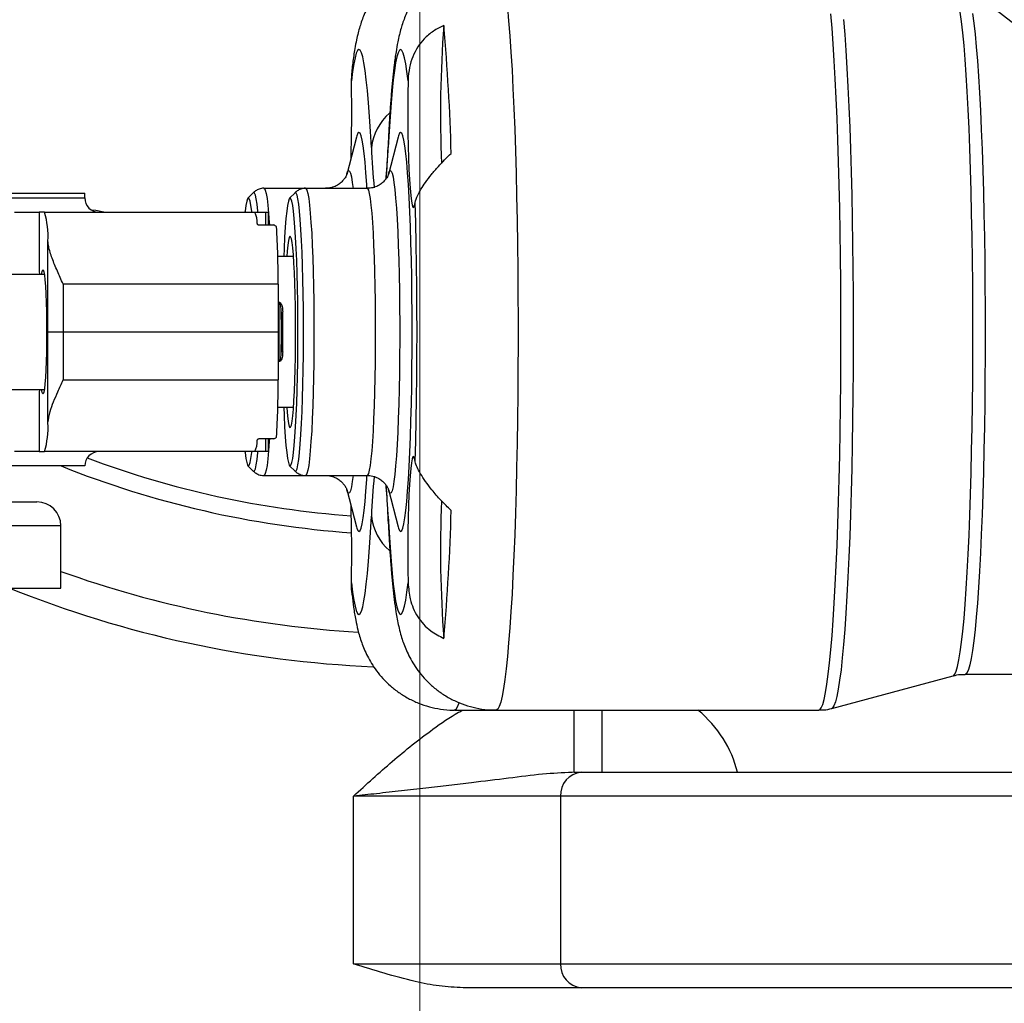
# Model space of a CAD drawing. Header units: millimetres. Extents: x -1 to 10933, y 0 to 7722.
# Tile 73 of 122: x 3870 to 4076, y 5992 to 6197. Entities that reach past the tile are written whole.
import ezdxf

# ---------------------------------------------------------------- set-up
doc = ezdxf.new("R2010")
doc.units = ezdxf.units.MM
doc.header["$LTSCALE"] = 13
doc.header["$PDSIZE"] = -1
doc.dimstyles.new('efort-st-1', dxfattribs={"dimtxt": 100, "dimasz": 100, "dimexe": 1.25, "dimexo": 0.625, "dimtad": 1, "dimdec": 0, "dimdsep": 46, "dimtxsty": 'Standard', "dimcen": 2.5, "dimclrd": 3, "dimclre": 3, "dimadec": 0, "dimazin": 0, "dimtfac": 1, "dimtmove": 0, "dimatfit": 3, "dimfxl": 1, "dimarcsym": 0})

# ---------------------------------------------------------------- blocks, each defined once
blk = doc.blocks.new('SW_CENTERMARKSYMBOL_3')
at = {"color": 0, "linetype": 'Continuous', "lineweight": 18}
blk.add_line((0, -5), (0, -405.22), dxfattribs=at)
blk = doc.blocks.new('*D158')
at = {"color": 3, "lineweight": -2}
for p, q in [((3955.86, 6291.1), (4398.6, 5948.2)), ((4787.32, 5647.14), (4477.66, 5886.97))]:
    blk.add_line(p, q, dxfattribs=at)
at = {"color": 3}
blk.add_solid([(4487.87, 5900.15), (4467.46, 5873.79), (4398.6, 5948.2)], dxfattribs=at)
at = {"layer": 'Defpoints', "color": 0}
for p in [(3955.86, 6291.1), (4398.6, 5948.2)]:
    blk.add_point(p, dxfattribs=at)
at = {"color": 0, "insert": (4709.39, 5771.53), "char_height": 100, "attachment_point": 5, "rotation": 322.2423}
blk.add_mtext('R560', dxfattribs=at)

msp = doc.modelspace()

# ---------------------------------------------------------------- linework, layer by layer
at = {"color": 7, "linetype": 'Continuous', "lineweight": 25}
for p, q in [((3939.53, 6184.53), (3939.7, 6186.81)), ((3940.57, 6172.79), (3938.54, 6165.01)), ((3949.28, 6172.79), (3947.25, 6165.01)), ((3938.54, 6165.01), (3938.57, 6165.13)), ((3947.25, 6165.01), (3947.28, 6165.13)), ((3929.95, 6162.1), (3921.24, 6162.1)), ((3942.85, 6162.1), (3929.95, 6162.1)), ((3851.49, 6161.1), (3883.81, 6161.1)), ((3883.81, 6160.1), (3883.81, 6161.1)), ((3919.03, 6161.18), (3917.91, 6160.06)), ((3927.74, 6161.18), (3926.62, 6160.06)), ((3869.1, 6157.1), (3874.26, 6157.1)), ((3875.42, 6157.1), (3874.26, 6157.1)), ((3875.42, 6157.1), (3919.35, 6157.1)), ((3919.35, 6157.1), (3921.65, 6157.1)), ((3921.65, 6154.46), (3921.65, 6157.1)), ((3921.65, 6157.1), (3922.12, 6157.1)), ((3922.12, 6157.1), (3922.12, 6154.46)), ((3920.24, 6154.46), (3923.34, 6154.46)), ((3876.12, 6132.1), (3876.12, 6151.1)), ((3927.43, 6147.85), (3924.15, 6147.85)), ((3875.37, 6144.1), (3862.2, 6144.1)), ((3879.29, 6142.1), (3879.29, 6132.1)), ((3924.21, 6142.1), (3879.29, 6142.1)), ((3924.21, 6142.1), (3924.21, 6132.1)), ((3924.21, 6138.31), (3924.43, 6138.31)), ((3924.43, 6138.19), (3924.21, 6138.19)), ((3924.43, 6138.19), (3924.43, 6138.31)), ((3924.43, 6126.02), (3924.43, 6138.19)), ((3924.86, 6136.19), (3925.17, 6136.27)), ((3924.86, 6136.19), (3924.86, 6128.02)), ((3875.83, 6132.1), (3876.12, 6132.1)), ((3876.12, 6132.1), (3879.29, 6132.1)), ((3876.12, 6113.1), (3876.12, 6132.1)), ((3879.29, 6132.1), (3879.29, 6122.1)), ((3879.29, 6132.1), (3924.21, 6132.1)), ((3924.21, 6132.1), (3924.21, 6122.1)), ((3924.86, 6128.02), (3925.17, 6127.94)), ((3924.21, 6126.02), (3924.43, 6126.02)), ((3924.43, 6125.9), (3924.21, 6125.9)), ((3924.43, 6126.02), (3924.43, 6125.9)), ((3879.29, 6122.1), (3924.21, 6122.1)), ((3862.2, 6120.1), (3875.37, 6120.1)), ((3924.15, 6116.35), (3927.43, 6116.35)), ((3923.34, 6109.74), (3920.24, 6109.74)), ((3921.65, 6107.1), (3921.65, 6109.74)), ((3922.12, 6109.74), (3922.12, 6107.1)), ((3874.26, 6107.1), (3869.1, 6107.1)), ((3874.26, 6107.1), (3875.42, 6107.1)), ((3919.35, 6107.1), (3875.42, 6107.1)), ((3921.65, 6107.1), (3919.35, 6107.1)), ((3922.12, 6107.1), (3921.65, 6107.1)), ((3883.81, 6104.1), (3851.43, 6104.1)), ((3917.91, 6104.15), (3919.03, 6103.03)), ((3926.62, 6104.15), (3927.74, 6103.03)), ((3921.24, 6102.1), (3929.95, 6102.1)), ((3929.95, 6102.1), (3942.85, 6102.1)), ((3938.54, 6099.2), (3940.57, 6091.41)), ((3938.56, 6099.13), (3938.54, 6099.2)), ((3947.25, 6099.2), (3949.28, 6091.41)), ((3947.27, 6099.13), (3947.25, 6099.2)), ((3846.31, 6096.6), (3873.81, 6096.6)), ((3878.81, 6091.6), (3848.81, 6091.6)), ((3878.81, 6078.6), (3878.81, 6091.6)), ((3848.81, 6078.6), (3878.81, 6078.6)), ((4039.88, 6053.45), (4065.27, 6060.27)), ((4067.79, 6060.6), (4362.98, 6060.6)), ((3961.06, 6053.1), (3969.77, 6053.1)), ((3969.77, 6053.1), (4037.22, 6053.1)), ((3986.04, 6040.1), (3985.65, 6040.08)), ((3986.04, 6040.1), (3987.57, 6040.1)), ((3987.57, 6040.1), (4164.82, 6040.1)), ((3983.24, 6035.1), (3939.94, 6035.1)), ((3939.94, 6000.1), (3939.94, 6035.1)), ((4160.49, 6035.1), (3983.24, 6035.1)), ((3983.24, 6035.1), (3983.24, 6000.1)), ((3939.94, 6000.1), (3983.24, 6000.1)), ((3983.24, 6000.1), (4160.49, 6000.1)), ((3987.57, 5995.1), (3962.85, 5995.1)), ((4164.82, 5995.1), (3987.57, 5995.1))]:
    msp.add_line(p, q, dxfattribs=at)
at = {"color": 8, "linetype": 'Continuous', "lineweight": 25}
for p, q in [((3947.2, 6171.61), (3947.21, 6170.62)), ((3851.43, 6160.1), (3883.81, 6160.1)), ((3947.2, 6092.59), (3947.21, 6093.59)), ((3986.04, 6040.1), (3986.04, 6053.1)), ((3991.9, 6040.1), (3991.9, 6053.1))]:
    msp.add_line(p, q, dxfattribs=at)
at = {"color": 8, "linetype": 'Continuous', "lineweight": 25, "flags": 128}
for points in [[(3972.12, 6199.91), (3972.38, 6197.07), (3972.63, 6193.93), (3972.86, 6190.52), (3973.08, 6186.86), (3973.28, 6182.95), (3973.47, 6178.81), (3973.64, 6174.47), (3973.8, 6169.94), (3973.93, 6165.24), (3974.05, 6160.39), (3974.15, 6155.42), (3974.23, 6150.35), (3974.29, 6145.19), (3974.33, 6139.98), (3974.35, 6134.73), (3974.35, 6129.47), (3974.33, 6124.23), (3974.29, 6119.01), (3974.23, 6113.86), (3974.15, 6108.78), (3974.05, 6103.81), (3973.93, 6098.97), (3973.8, 6094.27), (3973.64, 6089.74), (3973.47, 6085.4), (3973.28, 6081.26), (3973.08, 6077.35), (3972.86, 6073.68), (3972.63, 6070.27), (3972.38, 6067.14), (3972.12, 6064.29), (3971.86, 6061.75), (3971.58, 6059.51), (3971.3, 6057.6), (3971, 6056.02), (3970.71, 6054.77), (3970.41, 6053.87), (3970.1, 6053.31), (3969.8, 6053.1), (3969.77, 6053.1)], [(4037.22, 6053.1), (4037.4, 6053.16), (4037.7, 6053.54), (4038, 6054.27), (4038.3, 6055.34), (4038.6, 6056.75), (4038.89, 6058.5), (4039.17, 6060.57), (4039.44, 6062.96), (4039.7, 6065.66), (4039.95, 6068.65), (4040.19, 6071.92), (4040.42, 6075.46), (4040.63, 6079.25), (4040.83, 6083.28), (4041.01, 6087.52), (4041.17, 6091.96), (4041.32, 6096.58), (4041.44, 6101.36), (4041.55, 6106.27), (4041.64, 6111.3), (4041.71, 6116.42), (4041.77, 6121.61), (4041.8, 6126.84), (4041.81, 6132.1), (4041.8, 6137.36), (4041.77, 6142.6), (4041.71, 6147.79), (4041.64, 6152.91), (4041.55, 6157.93), (4041.44, 6162.85), (4041.32, 6167.62), (4041.17, 6172.24), (4041.01, 6176.68), (4040.83, 6180.93), (4040.63, 6184.95), (4040.42, 6188.74), (4040.19, 6192.29), (4039.95, 6195.56), (4039.7, 6198.55)], [(4065.27, 6060.27), (4065.31, 6060.28), (4065.6, 6060.58), (4065.89, 6061.23), (4066.18, 6062.23), (4066.46, 6063.58), (4066.74, 6065.26), (4067.01, 6067.28), (4067.27, 6069.61), (4067.52, 6072.26), (4067.75, 6075.2), (4067.98, 6078.42), (4068.19, 6081.91), (4068.39, 6085.64), (4068.57, 6089.61), (4068.74, 6093.79), (4068.88, 6098.15), (4069.01, 6102.68), (4069.12, 6107.36), (4069.21, 6112.16), (4069.29, 6117.06), (4069.34, 6122.03), (4069.37, 6127.06), (4069.38, 6132.1), (4069.37, 6137.15), (4069.34, 6142.17), (4069.29, 6147.15), (4069.21, 6152.05), (4069.12, 6156.85), (4069.01, 6161.52), (4068.88, 6166.06), (4068.74, 6170.42), (4068.57, 6174.6), (4068.39, 6178.56), (4068.19, 6182.3), (4067.98, 6185.78), (4067.75, 6189.01), (4067.52, 6191.95), (4067.27, 6194.59), (4067.01, 6196.93), (4066.74, 6198.94)], [(4069.31, 6198.63), (4069.58, 6196.62), (4069.84, 6194.3), (4070.09, 6191.66), (4070.33, 6188.74), (4070.55, 6185.53), (4070.76, 6182.06), (4070.96, 6178.34), (4071.14, 6174.39), (4071.3, 6170.24), (4071.45, 6165.9), (4071.58, 6161.38), (4071.69, 6156.73), (4071.78, 6151.95), (4071.85, 6147.08), (4071.9, 6142.13), (4071.93, 6137.13), (4071.94, 6132.1), (4071.93, 6127.08), (4071.9, 6122.08), (4071.85, 6117.13), (4071.78, 6112.25), (4071.69, 6107.48), (4071.58, 6102.82), (4071.45, 6098.31), (4071.3, 6093.97), (4071.14, 6089.81), (4070.96, 6085.87), (4070.76, 6082.15), (4070.55, 6078.68), (4070.33, 6075.47), (4070.09, 6072.54), (4069.84, 6069.91), (4069.58, 6067.59), (4069.31, 6065.58), (4069.04, 6063.9), (4068.76, 6062.56), (4068.47, 6061.57), (4068.18, 6060.92), (4067.89, 6060.62), (4067.79, 6060.6)], [(4042.35, 6197.38), (4042.6, 6194.27), (4042.84, 6190.88), (4043.06, 6187.22), (4043.27, 6183.31), (4043.46, 6179.16), (4043.64, 6174.8), (4043.8, 6170.25), (4043.94, 6165.52), (4044.06, 6160.64), (4044.16, 6155.63), (4044.24, 6150.52), (4044.3, 6145.32), (4044.35, 6140.05), (4044.37, 6134.76), (4044.37, 6129.45), (4044.35, 6124.15), (4044.3, 6118.89), (4044.24, 6113.69), (4044.16, 6108.57), (4044.06, 6103.56), (4043.94, 6098.68), (4043.8, 6093.96), (4043.64, 6089.4), (4043.46, 6085.04), (4043.27, 6080.9), (4043.06, 6076.99), (4042.84, 6073.33), (4042.6, 6069.93), (4042.35, 6066.83), (4042.09, 6064.01), (4041.82, 6061.51), (4041.54, 6059.33), (4041.25, 6057.48), (4040.95, 6055.97), (4040.65, 6054.81), (4040.35, 6054), (4040.04, 6053.55), (4039.88, 6053.45)], [(3938.57, 6165.13), (3938.71, 6165.53), (3938.91, 6165.8), (3939.12, 6165.71), (3939.32, 6165.26), (3939.51, 6164.47), (3939.7, 6163.33), (3939.86, 6162.1)], [(3947.28, 6165.13), (3947.42, 6165.53), (3947.62, 6165.8), (3947.82, 6165.71), (3948.02, 6165.26), (3948.22, 6164.47), (3948.41, 6163.33), (3948.59, 6161.85), (3948.76, 6160.07), (3948.92, 6157.99), (3949.07, 6155.63), (3949.21, 6153.02), (3949.32, 6150.19), (3949.42, 6147.17), (3949.5, 6143.99), (3949.56, 6140.69), (3949.6, 6137.29), (3949.63, 6133.84), (3949.63, 6130.37), (3949.6, 6126.92), (3949.56, 6123.52), (3949.5, 6120.21), (3949.42, 6117.03), (3949.32, 6114.01), (3949.21, 6111.18), (3949.07, 6108.58), (3948.92, 6106.22), (3948.76, 6104.14), (3948.59, 6102.35), (3948.41, 6100.88), (3948.22, 6099.74), (3948.02, 6098.94), (3947.82, 6098.5), (3947.62, 6098.41), (3947.42, 6098.68), (3947.27, 6099.13)], [(3921.25, 6162.1), (3921.34, 6162.06), (3921.53, 6161.71), (3921.71, 6161.01), (3921.89, 6159.97), (3922.06, 6158.61), (3922.22, 6156.93), (3922.37, 6154.97), (3922.41, 6154.46)], [(3929.95, 6162.1), (3930.05, 6162.06), (3930.23, 6161.71), (3930.42, 6161.01), (3930.6, 6159.97), (3930.77, 6158.61), (3930.93, 6156.93), (3931.08, 6154.97), (3931.22, 6152.73), (3931.34, 6150.26), (3931.44, 6147.57), (3931.53, 6144.7), (3931.6, 6141.68), (3931.65, 6138.55), (3931.68, 6135.35), (3931.69, 6132.1)], [(3944.59, 6132.1), (3944.58, 6135.35), (3944.55, 6138.55), (3944.5, 6141.68), (3944.43, 6144.7), (3944.34, 6147.57), (3944.24, 6150.26), (3944.11, 6152.73), (3943.98, 6154.97), (3943.83, 6156.93), (3943.67, 6158.61), (3943.49, 6159.97), (3943.32, 6161.01), (3943.13, 6161.71), (3942.94, 6162.06), (3942.85, 6162.1)], [(3919.99, 6157.1), (3919.97, 6157.32), (3919.81, 6158.77), (3919.63, 6159.9), (3919.45, 6160.68), (3919.27, 6161.12), (3919.08, 6161.21), (3919.02, 6161.17)], [(3927.73, 6103.04), (3927.79, 6102.99), (3927.97, 6103.08), (3928.16, 6103.52), (3928.34, 6104.31), (3928.51, 6105.43), (3928.68, 6106.88), (3928.83, 6108.64), (3928.98, 6110.68), (3929.11, 6112.98), (3929.22, 6115.51), (3929.32, 6118.24), (3929.4, 6121.14), (3929.46, 6124.18), (3929.5, 6127.31), (3929.52, 6130.5), (3929.52, 6133.71), (3929.5, 6136.9), (3929.46, 6140.03), (3929.4, 6143.06), (3929.32, 6145.96), (3929.22, 6148.7), (3929.11, 6151.23), (3928.98, 6153.53), (3928.83, 6155.57), (3928.68, 6157.32), (3928.51, 6158.77), (3928.34, 6159.9), (3928.16, 6160.68), (3927.97, 6161.12), (3927.79, 6161.21), (3927.73, 6161.17)], [(3931.69, 6132.1), (3931.68, 6128.86), (3931.65, 6125.65), (3931.6, 6122.52), (3931.53, 6119.51), (3931.44, 6116.64), (3931.34, 6113.95), (3931.22, 6111.47), (3931.08, 6109.24), (3930.93, 6107.27), (3930.77, 6105.6), (3930.6, 6104.23), (3930.42, 6103.2), (3930.23, 6102.5), (3930.05, 6102.15), (3929.95, 6102.1)], [(3942.85, 6102.1), (3942.94, 6102.15), (3943.13, 6102.5), (3943.32, 6103.2), (3943.49, 6104.23), (3943.67, 6105.6), (3943.83, 6107.27), (3943.98, 6109.24), (3944.11, 6111.47), (3944.24, 6113.95), (3944.34, 6116.64), (3944.43, 6119.51), (3944.5, 6122.52), (3944.55, 6125.65), (3944.58, 6128.86), (3944.59, 6132.1)], [(3922.41, 6109.74), (3922.37, 6109.24), (3922.22, 6107.27), (3922.06, 6105.6), (3921.89, 6104.23), (3921.71, 6103.2), (3921.53, 6102.5), (3921.34, 6102.15), (3921.24, 6102.1)], [(3919.02, 6103.04), (3919.08, 6102.99), (3919.27, 6103.08), (3919.45, 6103.52), (3919.63, 6104.31), (3919.81, 6105.43), (3919.97, 6106.88), (3919.99, 6107.1)], [(3939.86, 6102.1), (3939.7, 6100.88), (3939.51, 6099.74), (3939.32, 6098.94), (3939.12, 6098.5), (3938.91, 6098.41), (3938.71, 6098.68), (3938.56, 6099.13)], [(3961.97, 6054.66), (3961.95, 6054.58), (3961.65, 6053.74), (3961.34, 6053.25), (3961.06, 6053.1)]]:
    msp.add_lwpolyline(points, dxfattribs=at)
at = {"color": 7, "linetype": 'Continuous', "lineweight": 25, "flags": 128}
for points in [[(3943.69, 6170.62), (3943.51, 6174.01), (3943.31, 6177.14), (3943.1, 6179.99), (3942.87, 6182.55), (3942.64, 6184.8), (3942.39, 6186.72), (3942.14, 6188.3), (3941.88, 6189.54), (3941.62, 6190.42), (3941.35, 6190.94), (3941.08, 6191.1), (3940.81, 6190.9), (3940.55, 6190.33), (3940.28, 6189.4), (3940.02, 6188.12), (3939.77, 6186.49), (3939.53, 6184.53)], [(3951.38, 6184.53), (3951.13, 6186.49), (3950.88, 6188.12), (3950.62, 6189.4), (3950.36, 6190.33), (3950.09, 6190.9), (3949.82, 6191.1), (3949.55, 6190.94), (3949.29, 6190.42), (3949.02, 6189.54), (3948.76, 6188.3), (3948.51, 6186.72), (3948.26, 6184.8), (3948.03, 6182.55), (3947.8, 6179.99), (3947.59, 6177.14), (3947.39, 6174.01), (3947.21, 6170.62)], [(3951.38, 6184.53), (3951.33, 6181.84), (3951.32, 6179.08), (3951.32, 6176.31), (3951.34, 6173.56), (3951.39, 6170.9), (3951.46, 6168.39), (3951.55, 6166.06), (3951.65, 6163.96), (3951.78, 6162.14), (3951.91, 6160.62), (3952.06, 6159.44), (3952.21, 6158.63), (3952.37, 6158.18), (3952.53, 6158.13), (3952.69, 6158.46), (3952.85, 6159.16)], [(3942.78, 6162.1), (3942.73, 6162.91), (3942.56, 6165.37), (3942.37, 6167.54), (3942.18, 6169.41), (3941.97, 6170.97), (3941.76, 6172.19), (3941.54, 6173.07), (3941.32, 6173.61), (3941.1, 6173.78), (3940.88, 6173.61), (3940.65, 6173.07), (3940.57, 6172.79)], [(3952.22, 6132.1), (3952.21, 6135.95), (3952.18, 6139.76), (3952.13, 6143.51), (3952.06, 6147.16), (3951.97, 6150.68), (3951.86, 6154.05), (3951.74, 6157.22), (3951.59, 6160.18), (3951.43, 6162.91), (3951.26, 6165.37), (3951.08, 6167.54), (3950.88, 6169.41), (3950.68, 6170.97), (3950.47, 6172.19), (3950.25, 6173.07), (3950.03, 6173.61), (3949.8, 6173.78), (3949.58, 6173.61), (3949.36, 6173.07), (3949.28, 6172.79)], [(3918.74, 6157.1), (3918.71, 6157.33), (3918.54, 6158.53), (3918.37, 6159.4), (3918.19, 6159.93), (3918.01, 6160.1), (3917.83, 6159.93), (3917.65, 6159.4), (3917.47, 6158.53), (3917.3, 6157.33), (3917.28, 6157.1)], [(3928.34, 6132.1), (3928.33, 6135.24), (3928.3, 6138.33), (3928.25, 6141.35), (3928.18, 6144.25), (3928.09, 6147), (3927.98, 6149.56), (3927.86, 6151.9), (3927.73, 6153.99), (3927.58, 6155.81), (3927.42, 6157.33), (3927.25, 6158.53), (3927.08, 6159.4), (3926.9, 6159.93), (3926.71, 6160.1), (3926.53, 6159.93), (3926.35, 6159.4), (3926.18, 6158.53), (3926.01, 6157.33), (3925.85, 6155.81), (3925.7, 6153.99), (3925.56, 6151.9), (3925.44, 6149.56), (3925.37, 6147.85)], [(3885.12, 6157.63), (3886.14, 6157.52), (3888.14, 6157.1)], [(3952.85, 6105.04), (3952.96, 6109.29), (3953.06, 6113.67), (3953.13, 6118.18), (3953.19, 6122.77), (3953.22, 6127.42), (3953.23, 6132.1), (3953.22, 6136.78), (3953.19, 6141.43), (3953.13, 6146.03), (3953.06, 6150.53), (3952.96, 6154.92), (3952.85, 6159.16)], [(3927.87, 6132.1), (3927.86, 6134.77), (3927.83, 6137.39), (3927.78, 6139.91), (3927.71, 6142.3), (3927.62, 6144.5), (3927.52, 6146.48), (3927.4, 6148.2), (3927.27, 6149.64), (3927.13, 6150.77), (3926.98, 6151.56), (3926.83, 6152), (3926.68, 6152.09), (3926.52, 6151.82), (3926.37, 6151.21), (3926.23, 6150.24), (3926.09, 6148.96), (3926, 6147.85)], [(3874.78, 6144.1), (3874.9, 6144.73), (3875.02, 6145.07), (3875.14, 6145.05), (3875.26, 6144.69), (3875.38, 6143.98), (3875.49, 6142.96), (3875.59, 6141.64), (3875.67, 6140.06), (3875.74, 6138.27), (3875.79, 6136.31), (3875.82, 6134.23), (3875.83, 6132.1)], [(3875.83, 6132.1), (3875.82, 6129.97), (3875.79, 6127.9), (3875.74, 6125.94), (3875.67, 6124.15), (3875.59, 6122.57), (3875.49, 6121.25), (3875.38, 6120.22), (3875.26, 6119.52), (3875.14, 6119.15), (3875.02, 6119.14), (3874.9, 6119.48), (3874.78, 6120.1)], [(3925.37, 6116.35), (3925.44, 6114.65), (3925.56, 6112.3), (3925.7, 6110.21), (3925.85, 6108.39), (3926.01, 6106.88), (3926.18, 6105.67), (3926.35, 6104.81), (3926.53, 6104.28), (3926.71, 6104.1), (3926.9, 6104.28), (3927.08, 6104.81), (3927.25, 6105.67), (3927.42, 6106.88), (3927.58, 6108.39), (3927.73, 6110.21), (3927.86, 6112.3), (3927.98, 6114.65), (3928.09, 6117.21), (3928.18, 6119.95), (3928.25, 6122.86), (3928.3, 6125.87), (3928.33, 6128.97), (3928.34, 6132.1)], [(3926, 6116.35), (3926.09, 6115.25), (3926.23, 6113.96), (3926.37, 6113), (3926.52, 6112.38), (3926.68, 6112.11), (3926.83, 6112.2), (3926.98, 6112.65), (3927.13, 6113.44), (3927.27, 6114.56), (3927.4, 6116), (3927.52, 6117.73), (3927.62, 6119.71), (3927.71, 6121.91), (3927.78, 6124.3), (3927.83, 6126.82), (3927.86, 6129.44), (3927.87, 6132.1)], [(3949.28, 6091.41), (3949.36, 6091.13), (3949.58, 6090.6), (3949.8, 6090.42), (3950.03, 6090.6), (3950.25, 6091.13), (3950.47, 6092.01), (3950.68, 6093.24), (3950.88, 6094.79), (3951.08, 6096.66), (3951.26, 6098.84), (3951.43, 6101.3), (3951.59, 6104.02), (3951.74, 6106.98), (3951.86, 6110.16), (3951.97, 6113.52), (3952.06, 6117.05), (3952.13, 6120.7), (3952.18, 6124.44), (3952.21, 6128.26), (3952.22, 6132.1)], [(3917.28, 6107.1), (3917.3, 6106.88), (3917.47, 6105.67), (3917.65, 6104.81), (3917.83, 6104.28), (3918.01, 6104.1), (3918.19, 6104.28), (3918.37, 6104.81), (3918.54, 6105.67), (3918.71, 6106.88), (3918.74, 6107.1)], [(3952.85, 6105.04), (3952.69, 6105.75), (3952.53, 6106.08), (3952.37, 6106.02), (3952.21, 6105.58), (3952.06, 6104.76), (3951.91, 6103.58), (3951.78, 6102.07), (3951.65, 6100.25), (3951.55, 6098.15), (3951.46, 6095.82), (3951.39, 6093.3), (3951.34, 6090.65), (3951.32, 6087.9), (3951.32, 6085.12), (3951.33, 6082.36), (3951.38, 6079.68)], [(3940.57, 6091.41), (3940.65, 6091.13), (3940.88, 6090.6), (3941.1, 6090.42), (3941.32, 6090.6), (3941.54, 6091.13), (3941.76, 6092.01), (3941.97, 6093.24), (3942.18, 6094.79), (3942.37, 6096.66), (3942.56, 6098.84), (3942.73, 6101.3), (3942.78, 6102.1)], [(3939.53, 6079.68), (3939.77, 6077.71), (3940.02, 6076.09), (3940.28, 6074.8), (3940.55, 6073.88), (3940.81, 6073.31), (3941.08, 6073.1), (3941.35, 6073.26), (3941.62, 6073.79), (3941.88, 6074.67), (3942.14, 6075.91), (3942.39, 6077.49), (3942.64, 6079.41), (3942.87, 6081.66), (3943.1, 6084.22), (3943.31, 6087.07), (3943.51, 6090.2), (3943.69, 6093.59)], [(3947.21, 6093.59), (3947.39, 6090.2), (3947.59, 6087.07), (3947.8, 6084.22), (3948.03, 6081.66), (3948.26, 6079.41), (3948.51, 6077.49), (3948.76, 6075.91), (3949.02, 6074.67), (3949.29, 6073.79), (3949.55, 6073.26), (3949.82, 6073.1), (3950.09, 6073.31), (3950.36, 6073.88), (3950.62, 6074.8), (3950.88, 6076.09), (3951.13, 6077.71), (3951.38, 6079.68)]]:
    msp.add_lwpolyline(points, dxfattribs=at)
at = {"color": 0, "linetype": 'Continuous', "lineweight": 18}
msp.add_arc((3955.86, 6291.1), 560, 262.7, 5.9556, dxfattribs=at)
at = {"color": 7, "linetype": 'Continuous', "lineweight": 25}
for centre, radius, start, end in [((4204.09, 6177.68), 245.95, 175.7025, 182.4262), ((3521.75, 6157.35), 438.79, 1.575, 5.0687), ((3617.83, 6178.14), 321.76, 358.2781, 1.1379), ((3886.81, 6160.1), 3, 180, 270), ((3857.85, 6152.02), 18.29, 357.1184, 16.1244), ((3914.87, 6154.98), 4.96, 357.0602, 25.3337), ((3752.44, 6143.12), 171.78, 359.6598, 3.6648), ((3664.21, 6132.1), 260.68, 359.102, 0.898), ((3659.47, 6132.1), 265.74, 359.102, 0.898), ((3752.44, 6121.08), 171.78, 356.3352, 0.3402), ((3857.85, 6112.18), 18.29, 343.8756, 2.8816), ((3914.87, 6109.22), 4.96, 334.6663, 2.9398), ((3886.81, 6104.1), 3, 90, 180), ((3873.81, 6091.6), 5, 0, 90), ((3617.83, 6086.06), 321.76, 358.8621, 1.7219), ((4200.35, 6086.46), 242.22, 177.5472, 184.348), ((3521.75, 6106.86), 438.79, 354.9313, 358.425), ((3987.93, 6035.42), 4.7, 94.4019, 183.8113), ((3987.93, 5999.79), 4.7, 176.1887, 265.5981)]:
    msp.add_arc(centre, radius, start, end, dxfattribs=at)
at = {"color": 8, "linetype": 'Continuous', "lineweight": 25}
for centre, radius, start, end in [((3954.99, 6169.26), 11.38, 131.3595, 173.1497), ((4117.04, 6178.47), 173.52, 182.5935, 185.3796), ((3743.79, 6180.33), 203.65, 355.4029, 357.267), ((3953.81, 6291.1), 201.46, 248.1565, 265.9457), ((3953.81, 6291.1), 197.93, 249.4458, 265.8549), ((4117.2, 6085.73), 173.69, 174.6271, 177.4056), ((3742.86, 6083.83), 204.58, 2.7356, 4.5661), ((3954.99, 6094.95), 11.38, 186.8501, 228.6375), ((3953.81, 6291.1), 222.07, 250.2614, 266.6766), ((3953.81, 6291.1), 229.14, 248.0289, 267.5695)]:
    msp.add_arc(centre, radius, start, end, dxfattribs=at)
at = {"color": 7, "linetype": 'Continuous', "lineweight": 25}
for centre, start_param, end_param in [((3914.36, 6142.1), 0.927295, 0.968342), ((3914.36, 6122.1), 5.314844, 5.35589)]:
    msp.add_ellipse(centre, major_axis=(15.85, 0), ratio=0.946651, start_param=start_param, end_param=end_param, dxfattribs=at)
at = {"color": 8, "linetype": 'Continuous', "lineweight": 25}
msp.add_ellipse((3991.9, 6035.1), major_axis=(28.87, 0), ratio=0.866025, start_param=0.201358, end_param=0.803802, dxfattribs=at)
at = {"color": 7, "linetype": 'Continuous', "lineweight": 25}
for points, knots in [([(3961.07, 6211.06), (3960.56, 6211.07), (3959.22, 6211.08), (3957.09, 6210.75), (3954.76, 6210.14), (3952.58, 6209.28), (3950.57, 6208.21), (3948.75, 6206.97), (3947.14, 6205.6), (3945.74, 6204.14), (3944.56, 6202.64), (3943.59, 6201.17), (3942.81, 6199.74), (3942.18, 6198.38), (3941.68, 6197.09), (3941.26, 6195.81), (3940.89, 6194.48), (3940.54, 6192.97), (3940.16, 6190.92), (3939.86, 6188.89), (3939.69, 6187.3), (3939.63, 6186.81)], [0, 0, 0, 0, 0.032151, 0.084416, 0.135222, 0.184697, 0.232915, 0.279894, 0.325598, 0.369921, 0.412709, 0.453912, 0.493894, 0.533688, 0.574701, 0.618866, 0.669217, 0.730498, 0.812252, 0.94307, 1, 1, 1, 1]), ([(3969.76, 6211.09), (3969.02, 6211.07), (3967.46, 6211.03), (3965.14, 6210.61), (3962.84, 6209.93), (3960.71, 6209), (3958.75, 6207.88), (3956.99, 6206.6), (3955.43, 6205.2), (3954.1, 6203.72), (3952.97, 6202.23), (3952.06, 6200.76), (3951.32, 6199.36), (3950.74, 6198.02), (3950.26, 6196.73), (3949.86, 6195.45), (3949.5, 6194.09), (3949.15, 6192.48), (3948.8, 6190.45), (3948.47, 6188.05), (3948.17, 6185.39), (3947.91, 6182.62), (3947.68, 6179.64), (3947.46, 6176.42), (3947.31, 6173.72), (3947.23, 6172.08), (3947.2, 6171.61)], [0, 0, 0, 0, 0.031324, 0.06617, 0.100064, 0.133081, 0.165259, 0.196602, 0.227073, 0.256589, 0.285049, 0.312473, 0.339221, 0.366121, 0.394107, 0.424711, 0.460196, 0.50432, 0.565383, 0.643371, 0.711941, 0.776585, 0.844745, 0.910422, 0.974667, 1, 1, 1, 1]), ([(3958.83, 6196.11), (3958.08, 6195.75), (3956.57, 6195), (3954.77, 6193.47), (3953.33, 6191.67), (3952.3, 6189.66), (3951.61, 6187.35), (3951.4, 6185.57), (3951.38, 6184.61), (3951.38, 6184.53)], [0, 0, 0, 0, 0.179854, 0.364008, 0.516918, 0.673965, 0.827073, 0.985906, 1, 1, 1, 1]), ([(3947.2, 6171.61), (3947.18, 6171.18), (3947.12, 6169.95), (3947.01, 6168.11), (3946.87, 6166.22), (3946.75, 6164.83), (3946.69, 6164.2), (3946.67, 6163.98)], [0, 0, 0, 0, 0.13628, 0.38652, 0.63243, 0.871434, 1, 1, 1, 1]), ([(3952.85, 6159.16), (3952.98, 6159.62), (3953.19, 6160.37), (3954.03, 6161.89), (3954.99, 6163.34), (3956.22, 6164.97), (3957.94, 6167.03), (3959.46, 6168.5), (3960.38, 6169.41)], [0, 0, 0, 0, 0.208053, 0.342396, 0.480211, 0.623723, 0.770221, 1, 1, 1, 1]), ([(3938.54, 6165.01), (3938.54, 6165.01), (3938.55, 6165.04), (3938.5, 6164.9), (3938.36, 6164.57), (3938.07, 6164.08), (3937.57, 6163.48), (3936.83, 6162.86), (3935.86, 6162.38), (3934.92, 6162.11), (3934.34, 6162.14), (3934.14, 6162.15)], [0, 0, 0, 0, 0.056617, 0.202194, 0.325405, 0.439496, 0.553266, 0.673786, 0.80176, 0.933732, 1, 1, 1, 1]), ([(3947.25, 6165.01), (3947.25, 6165.01), (3947.26, 6165.04), (3947.21, 6164.9), (3947.07, 6164.57), (3946.77, 6164.08), (3946.27, 6163.48), (3945.53, 6162.86), (3944.57, 6162.38), (3943.63, 6162.11), (3943.04, 6162.14), (3942.85, 6162.15)], [0, 0, 0, 0, 0.056617, 0.202194, 0.325405, 0.439496, 0.553266, 0.673786, 0.80176, 0.933732, 1, 1, 1, 1]), ([(3921.26, 6162.09), (3921.24, 6162.1), (3920.9, 6162.15), (3920.25, 6161.97), (3919.5, 6161.6), (3919.08, 6161.26), (3918.96, 6161.1), (3918.95, 6161.09)], [0, 0, 0, 0, 0.024118, 0.3775684, 0.6894588, 0.9844873, 1, 1, 1, 1]), ([(3929.97, 6162.09), (3929.95, 6162.1), (3929.6, 6162.15), (3928.95, 6161.97), (3928.21, 6161.6), (3927.79, 6161.26), (3927.66, 6161.1), (3927.66, 6161.09)], [0, 0, 0, 0, 0.024118, 0.377568, 0.689459, 0.984487, 1, 1, 1, 1]), ([(3874.26, 6157.1), (3874.27, 6154.57), (3874.28, 6150.24), (3874.31, 6145.91), (3874.32, 6144.1)], [0, 0, 0, 0, 0.5838069, 1, 1, 1, 1]), ([(3919.82, 6154.73), (3919.83, 6154.69), (3919.85, 6154.62), (3919.95, 6154.53), (3920.08, 6154.48), (3920.18, 6154.46), (3920.23, 6154.46), (3920.24, 6154.46)], [0, 0, 0, 0, 0.295373, 0.567536, 0.759123, 0.951694, 1, 1, 1, 1]), ([(3879.29, 6142.1), (3879.29, 6142.11), (3878.88, 6143.01), (3878.06, 6144.83), (3876.97, 6147.46), (3876.28, 6149.58), (3876.16, 6150.73), (3876.12, 6151.1)], [0, 0, 0, 0, 0.002411, 0.290199, 0.586969, 0.863661, 1, 1, 1, 1]), ([(3924.43, 6138.31), (3924.46, 6138.31), (3924.51, 6138.3), (3924.6, 6138.27), (3924.74, 6138.16), (3924.93, 6137.87), (3925.13, 6137.23), (3925.16, 6136.65), (3925.17, 6136.27)], [0, 0, 0, 0, 0.031075, 0.062413, 0.124938, 0.2502, 0.500724, 1, 1, 1, 1]), ([(3924.86, 6136.19), (3924.85, 6136.56), (3924.83, 6137.12), (3924.72, 6137.75), (3924.62, 6138.04), (3924.53, 6138.15), (3924.48, 6138.19), (3924.45, 6138.19), (3924.43, 6138.19)], [0, 0, 0, 0, 0.531333, 0.787881, 0.906132, 0.961137, 0.981824, 1, 1, 1, 1]), ([(3924.43, 6126.02), (3924.45, 6126.02), (3924.48, 6126.02), (3924.53, 6126.06), (3924.62, 6126.17), (3924.72, 6126.46), (3924.83, 6127.08), (3924.85, 6127.64), (3924.86, 6128.02)], [0, 0, 0, 0, 0.018133, 0.03877, 0.093624, 0.211491, 0.468772, 1, 1, 1, 1]), ([(3925.17, 6127.94), (3925.16, 6127.55), (3925.13, 6126.97), (3924.93, 6126.33), (3924.74, 6126.05), (3924.6, 6125.94), (3924.51, 6125.9), (3924.46, 6125.9), (3924.43, 6125.9)], [0, 0, 0, 0, 0.499178, 0.750435, 0.87534, 0.937745, 0.968801, 1, 1, 1, 1]), ([(3876.12, 6113.1), (3876.24, 6113.88), (3876.45, 6115.31), (3877.29, 6117.52), (3878.22, 6119.72), (3878.91, 6121.26), (3879.29, 6122.1), (3879.29, 6122.1)], [0, 0, 0, 0, 0.276769, 0.503424, 0.730442, 0.997589, 1, 1, 1, 1]), ([(3874.32, 6120.1), (3874.31, 6118.31), (3874.28, 6113.98), (3874.27, 6109.65), (3874.26, 6107.1)], [0, 0, 0, 0, 0.413204, 1, 1, 1, 1]), ([(3920.24, 6109.74), (3920.2, 6109.74), (3920.12, 6109.74), (3920.01, 6109.7), (3919.92, 6109.65), (3919.85, 6109.57), (3919.82, 6109.51), (3919.82, 6109.48), (3919.82, 6109.48)], [0, 0, 0, 0, 0.170299, 0.340124, 0.521531, 0.733594, 0.980516, 1, 1, 1, 1]), ([(3960.38, 6094.8), (3959.65, 6095.5), (3958.18, 6096.93), (3956.41, 6098.99), (3954.98, 6100.87), (3953.92, 6102.5), (3953.18, 6103.91), (3952.91, 6104.68), (3952.85, 6105.01), (3952.85, 6105.04)], [0, 0, 0, 0, 0.179854, 0.364008, 0.516918, 0.673965, 0.827073, 0.985906, 1, 1, 1, 1]), ([(3919, 6103.08), (3919.04, 6103.03), (3919.23, 6102.81), (3919.79, 6102.43), (3920.53, 6102.13), (3921.04, 6102.13), (3921.24, 6102.14)], [0, 0, 0, 0, 0.1012282, 0.4375886, 0.7808914, 1, 1, 1, 1]), ([(3927.7, 6103.08), (3927.75, 6103.03), (3927.94, 6102.81), (3928.5, 6102.43), (3929.24, 6102.13), (3929.75, 6102.13), (3929.95, 6102.14)], [0, 0, 0, 0, 0.101228, 0.437589, 0.780891, 1, 1, 1, 1]), ([(3934.15, 6102.08), (3934.22, 6102.09), (3934.69, 6102.13), (3935.53, 6101.93), (3936.54, 6101.52), (3937.31, 6100.96), (3937.86, 6100.39), (3938.22, 6099.88), (3938.43, 6099.49), (3938.53, 6099.25), (3938.55, 6099.16), (3938.55, 6099.18), (3938.54, 6099.19)], [0, 0, 0, 0, 0.023481, 0.161249, 0.285999, 0.401213, 0.509075, 0.61317, 0.72125, 0.840675, 0.982035, 1, 1, 1, 1]), ([(3942.86, 6102.08), (3942.93, 6102.09), (3943.4, 6102.13), (3944.24, 6101.93), (3945.24, 6101.52), (3946.02, 6100.96), (3946.57, 6100.39), (3946.93, 6099.88), (3947.13, 6099.49), (3947.23, 6099.25), (3947.26, 6099.16), (3947.25, 6099.18), (3947.25, 6099.19)], [0, 0, 0, 0, 0.023481, 0.161249, 0.285999, 0.401213, 0.509075, 0.61317, 0.72125, 0.840675, 0.982035, 1, 1, 1, 1]), ([(3946.67, 6100.23), (3946.7, 6099.89), (3946.77, 6099.15), (3946.9, 6097.66), (3947.02, 6095.83), (3947.13, 6094.09), (3947.18, 6092.95), (3947.2, 6092.59)], [0, 0, 0, 0, 0.185141, 0.408302, 0.642987, 0.886116, 1, 1, 1, 1]), ([(3947.2, 6092.59), (3947.23, 6092), (3947.32, 6090.25), (3947.48, 6087.49), (3947.69, 6084.4), (3947.92, 6081.48), (3948.18, 6078.74), (3948.47, 6076.1), (3948.85, 6073.41), (3949.26, 6071.13), (3949.75, 6069.12), (3950.19, 6067.66), (3950.69, 6066.28), (3951.32, 6064.85), (3952.12, 6063.33), (3953.12, 6061.76), (3954.36, 6060.16), (3955.84, 6058.6), (3957.56, 6057.15), (3959.48, 6055.86), (3961.57, 6054.79), (3963.8, 6053.96), (3966.19, 6053.38), (3968.2, 6053.1), (3969.43, 6053.13), (3969.77, 6053.14)], [0, 0, 0, 0, 0.032529, 0.095718, 0.159435, 0.224143, 0.290421, 0.359421, 0.433901, 0.523307, 0.568324, 0.601665, 0.631959, 0.660803, 0.689489, 0.718835, 0.749463, 0.781292, 0.813956, 0.847135, 0.880621, 0.914289, 0.948064, 0.985383, 1, 1, 1, 1]), ([(3939.66, 6077.35), (3939.59, 6078.04), (3939.51, 6078.8), (3939.53, 6079.6), (3939.53, 6079.68)], [0, 0, 0, 0, 0.9015897, 1, 1, 1, 1]), ([(3951.38, 6079.68), (3951.47, 6078.53), (3951.61, 6076.64), (3952.41, 6074.33), (3953.34, 6072.54), (3954.58, 6070.97), (3956.33, 6069.36), (3957.88, 6068.57), (3958.83, 6068.09)], [0, 0, 0, 0, 0.208053, 0.342396, 0.480211, 0.623723, 0.770221, 1, 1, 1, 1]), ([(3939.63, 6077.35), (3939.64, 6077.3), (3939.74, 6076.31), (3939.98, 6074.5), (3940.36, 6072.14), (3940.78, 6070.16), (3941.2, 6068.6), (3941.63, 6067.24), (3942.17, 6065.84), (3942.84, 6064.38), (3943.7, 6062.85), (3944.77, 6061.27), (3946.09, 6059.67), (3947.65, 6058.14), (3949.43, 6056.73), (3951.41, 6055.51), (3953.54, 6054.51), (3955.8, 6053.75), (3958.21, 6053.27), (3959.99, 6053.06), (3960.97, 6053.12), (3961.07, 6053.12)], [0, 0, 0, 0, 0.005611, 0.112585, 0.23386, 0.319338, 0.372841, 0.421019, 0.465185, 0.507955, 0.550811, 0.595066, 0.641277, 0.689121, 0.738044, 0.78762, 0.837585, 0.887782, 0.938114, 0.993189, 1, 1, 1, 1]), ([(4065.28, 6060.26), (4065.76, 6060.38), (4066.58, 6060.59), (4067.44, 6060.57), (4067.79, 6060.56)], [0, 0, 0, 0, 0.584938, 1, 1, 1, 1]), ([(4037.22, 6053.14), (4037.54, 6053.14), (4038.44, 6053.12), (4039.37, 6053.27), (4039.92, 6053.47), (4039.93, 6053.47)], [0, 0, 0, 0, 0.35079, 0.988021, 1, 1, 1, 1]), ([(3962.85, 5995.1), (3961.18, 5995.19), (3957.82, 5995.35), (3952.32, 5996.46), (3946.37, 5998.07), (3942.1, 5999.42), (3939.96, 6000.1), (3939.94, 6000.1)], [0, 0, 0, 0, 0.213031, 0.429097, 0.713272, 0.9981, 1, 1, 1, 1])]:
    msp.add_open_spline(points, degree=3, knots=knots, dxfattribs=at)
at = {"color": 8, "linetype": 'Continuous', "lineweight": 25}
for points, knots in [([(3939.94, 6035.1), (3939.95, 6035.11), (3942.63, 6037.56), (3947.98, 6042.47), (3955.32, 6048.31), (3960.32, 6051.8), (3962.5, 6052.95), (3962.78, 6053.1)], [0, 0, 0, 0, 0.001189, 0.374147, 0.746668, 0.966802, 1, 1, 1, 1]), ([(3985.65, 6040.08), (3983.61, 6039.98), (3979.33, 6039.77), (3972.4, 6038.85), (3965.77, 6038.05), (3959.93, 6037.35), (3955.04, 6036.78), (3949.98, 6036.21), (3944.93, 6035.65), (3941.57, 6035.28), (3939.96, 6035.1), (3939.94, 6035.1)], [0, 0, 0, 0, 0.155344, 0.326405, 0.499458, 0.599276, 0.699084, 0.80188, 0.904671, 0.999109, 1, 1, 1, 1])]:
    msp.add_open_spline(points, degree=3, knots=knots, dxfattribs=at)

# ---------------------------------------------------------------- block references
at = {"color": 0, "linetype": 'Continuous', "lineweight": 18}
msp.add_blockref('SW_CENTERMARKSYMBOL_3', (3953.81, 6291.1), dxfattribs=at)

# ---------------------------------------------------------------- dimensions: what is measured, and where the dimension line sits
at = {"color": 0}
dim = msp.add_radius_dim(center=(3955.86, 6291.1), mpoint=(4398.6, 5948.2), dimstyle='efort-st-1', dxfattribs=at)
dim.commit()
dim.dimension.update_dxf_attribs({"geometry": '*D158', "text_midpoint": (4678.39, 5731.51), "dimtype": 164})

doc.saveas('drawing.dxf')
